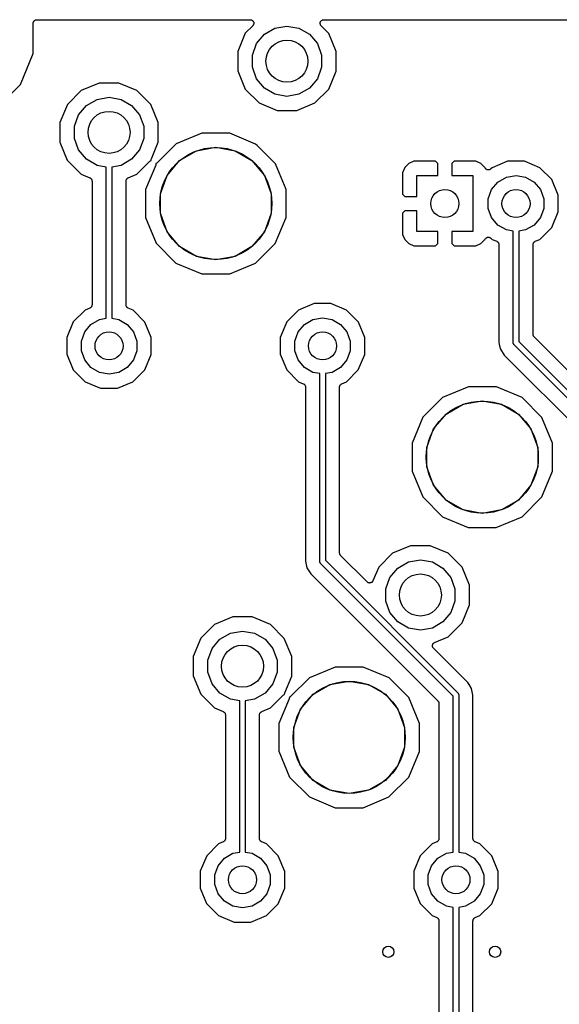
# Model space of a CAD drawing. Extents: x 88 to 361, y -189 to -115.
# Tile 29 of 36: x 264 to 284, y -152 to -117. Entities that reach past the tile are written whole.
import ezdxf

# ---------------------------------------------------------------- set-up
doc = ezdxf.new("R2010")
doc.units = 0
doc.header["$MEASUREMENT"] = 0
doc.layers.add('BLACK', color=7, linetype='CONTINUOUS')

msp = doc.modelspace()

# ---------------------------------------------------------------- linework, layer by layer
at = {"layer": 'Black'}
for p, q in [((264.952, -117.359), (264.954, -117.348)), ((264.954, -117.348), (264.959, -117.338)), ((264.959, -117.338), (264.963, -117.328)), ((264.963, -117.328), (264.97, -117.319)), ((264.97, -117.319), (264.976, -117.31)), ((264.976, -117.31), (264.984, -117.302)), ((264.984, -117.302), (264.991, -117.294)), ((264.991, -117.294), (265.001, -117.288)), ((265.001, -117.288), (265.01, -117.281)), ((265.01, -117.281), (265.02, -117.277)), ((265.02, -117.277), (265.029, -117.272)), ((265.029, -117.272), (265.04, -117.27)), ((265.04, -117.27), (265.051, -117.266)), ((265.051, -117.266), (265.062, -117.266)), ((265.062, -117.266), (265.073, -117.264)), ((265.073, -117.264), (272.691, -117.264)), ((272.691, -117.264), (272.707, -117.267)), ((272.707, -117.267), (272.724, -117.269)), ((272.724, -117.269), (272.729, -117.271)), ((272.729, -117.271), (272.734, -117.272)), ((272.734, -117.272), (272.749, -117.28)), ((272.749, -117.28), (272.764, -117.287)), ((272.764, -117.287), (272.768, -117.291)), ((272.768, -117.291), (272.773, -117.294)), ((272.773, -117.294), (272.783, -117.307)), ((272.783, -117.307), (272.795, -117.318)), ((272.795, -117.318), (272.797, -117.324)), ((272.797, -117.324), (272.801, -117.328)), ((272.801, -117.328), (272.807, -117.343)), ((272.807, -117.343), (272.814, -117.358)), ((275.191, -117.358), (275.198, -117.343)), ((275.198, -117.343), (275.204, -117.328)), ((275.204, -117.328), (275.208, -117.323)), ((275.208, -117.323), (275.21, -117.318)), ((275.21, -117.318), (275.222, -117.307)), ((275.222, -117.307), (275.232, -117.294)), ((275.232, -117.294), (275.237, -117.291)), ((275.237, -117.291), (275.241, -117.287)), ((275.241, -117.287), (275.256, -117.28)), ((275.256, -117.28), (275.271, -117.272)), ((275.271, -117.272), (275.276, -117.271)), ((275.276, -117.271), (275.281, -117.269)), ((275.281, -117.269), (275.298, -117.267)), ((275.298, -117.267), (275.314, -117.264)), ((275.314, -117.264), (291.741, -117.264)), ((264.945, -118.473), (264.946, -117.391)), ((264.946, -117.391), (264.948, -117.38)), ((264.948, -117.369), (264.952, -117.359)), ((264.948, -117.38), (264.948, -117.369)), ((272.781, -117.481), (272.513, -117.748)), ((272.79, -117.467), (272.781, -117.481)), ((272.801, -117.455), (272.79, -117.467)), ((272.803, -117.45), (272.801, -117.455)), ((272.806, -117.445), (272.803, -117.45)), ((272.81, -117.429), (272.806, -117.445)), ((272.816, -117.413), (272.81, -117.429)), ((272.814, -117.358), (272.814, -117.364)), ((272.814, -117.364), (272.816, -117.369)), ((272.816, -117.369), (272.816, -117.386)), ((272.816, -117.386), (272.817, -117.402)), ((272.817, -117.402), (272.816, -117.408)), ((272.816, -117.408), (272.816, -117.413)), ((273.196, -117.784), (273.573, -117.566)), ((273.573, -117.566), (274.002, -117.491)), ((274.002, -117.491), (274.432, -117.566)), ((274.432, -117.566), (274.809, -117.784)), ((275.188, -117.402), (275.189, -117.386)), ((275.189, -117.408), (275.188, -117.402)), ((275.189, -117.369), (275.191, -117.364)), ((275.189, -117.386), (275.189, -117.369)), ((275.189, -117.413), (275.189, -117.408)), ((275.195, -117.429), (275.189, -117.413)), ((275.191, -117.364), (275.191, -117.358)), ((275.199, -117.445), (275.195, -117.429)), ((275.202, -117.449), (275.199, -117.445)), ((275.204, -117.455), (275.202, -117.449)), ((275.215, -117.467), (275.204, -117.455)), ((275.224, -117.481), (275.215, -117.467)), ((275.493, -117.751), (275.224, -117.481)), ((272.513, -117.748), (272.245, -118.394)), ((272.916, -118.118), (273.196, -117.784)), ((274.809, -117.784), (275.089, -118.118)), ((275.76, -118.397), (275.493, -117.751)), ((272.245, -118.394), (272.245, -119.093)), ((272.767, -118.527), (272.916, -118.118)), ((275.089, -118.118), (275.238, -118.527)), ((275.76, -119.096), (275.76, -118.397)), ((264.486, -119.578), (264.945, -118.473)), ((272.767, -118.963), (272.767, -118.527)), ((275.238, -118.527), (275.238, -118.963)), ((272.245, -119.093), (272.512, -119.739)), ((272.916, -119.372), (272.767, -118.963)), ((275.238, -118.963), (275.089, -119.372)), ((275.492, -119.742), (275.76, -119.096)), ((273.196, -119.706), (272.916, -119.372)), ((275.089, -119.372), (274.809, -119.706)), ((263.639, -120.423), (264.486, -119.578)), ((266.658, -119.794), (266.163, -120.288)), ((267.304, -119.527), (266.658, -119.794)), ((268.004, -119.528), (267.304, -119.527)), ((268.649, -119.796), (268.004, -119.528)), ((269.143, -120.291), (268.649, -119.796)), ((272.512, -119.739), (273.006, -120.234)), ((273.573, -119.924), (273.196, -119.706)), ((274.809, -119.706), (274.432, -119.924)), ((274.997, -120.236), (275.492, -119.742)), ((266.846, -120.324), (267.223, -120.106)), ((267.223, -120.106), (267.652, -120.031)), ((267.652, -120.031), (268.082, -120.106)), ((268.082, -120.106), (268.459, -120.324)), ((274.002, -119.999), (273.573, -119.924)), ((274.432, -119.924), (274.002, -119.999)), ((266.163, -120.288), (265.895, -120.934)), ((266.566, -120.658), (266.846, -120.324)), ((268.459, -120.324), (268.739, -120.658)), ((269.41, -120.937), (269.143, -120.291)), ((273.006, -120.234), (273.651, -120.502)), ((273.651, -120.502), (274.351, -120.503)), ((274.351, -120.503), (274.997, -120.236)), ((266.417, -121.067), (266.566, -120.658)), ((268.739, -120.658), (268.888, -121.067)), ((265.895, -120.934), (265.895, -121.633)), ((266.417, -121.503), (266.417, -121.067)), ((268.888, -121.067), (268.888, -121.503)), ((269.41, -121.636), (269.41, -120.937)), ((266.566, -121.912), (266.417, -121.503)), ((268.888, -121.503), (268.739, -121.912)), ((270.966, -121.317), (270.044, -121.698)), ((271.964, -121.317), (270.966, -121.317)), ((272.885, -121.7), (271.964, -121.317)), ((265.895, -121.633), (266.162, -122.279)), ((266.846, -122.246), (266.566, -121.912)), ((268.739, -121.912), (268.459, -122.246)), ((269.162, -122.232), (269.41, -121.636)), ((270.044, -121.698), (269.369, -122.371)), ((270.776, -121.938), (271.462, -121.817)), ((271.462, -121.817), (272.149, -121.938)), ((272.933, -121.748), (272.885, -121.7)), ((273.59, -122.406), (272.933, -121.748)), ((267.223, -122.464), (266.846, -122.246)), ((268.459, -122.246), (268.082, -122.464)), ((269.153, -122.27), (269.158, -122.251)), ((269.153, -122.272), (269.153, -122.27)), ((269.153, -122.275), (269.153, -122.272)), ((269.158, -122.251), (269.162, -122.232)), ((270.172, -122.287), (270.776, -121.938)), ((272.149, -121.938), (272.753, -122.287)), ((266.162, -122.279), (266.656, -122.774)), ((267.553, -122.522), (267.223, -122.464)), ((267.553, -127.919), (267.553, -122.522)), ((268.082, -122.464), (267.752, -122.522)), ((267.752, -122.522), (267.752, -127.919)), ((268.647, -122.776), (269.11, -122.314)), ((269.317, -122.452), (268.955, -123.324)), ((269.11, -122.314), (269.126, -122.303)), ((269.126, -122.303), (269.141, -122.291)), ((269.141, -122.291), (269.144, -122.29)), ((269.144, -122.29), (269.146, -122.289)), ((269.146, -122.289), (269.154, -122.286)), ((269.154, -122.286), (269.153, -122.275)), ((269.321, -122.434), (269.317, -122.452)), ((269.326, -122.415), (269.321, -122.434)), ((269.333, -122.396), (269.325, -122.398)), ((269.325, -122.398), (269.326, -122.409)), ((269.326, -122.409), (269.326, -122.412)), ((269.326, -122.412), (269.326, -122.415)), ((269.336, -122.394), (269.333, -122.396)), ((269.338, -122.393), (269.336, -122.394)), ((269.354, -122.382), (269.338, -122.393)), ((269.369, -122.371), (269.354, -122.382)), ((269.724, -122.821), (270.172, -122.287)), ((272.753, -122.287), (273.201, -122.821)), ((273.731, -122.747), (273.59, -122.406)), ((278.207, -122.537), (278.13, -122.724)), ((278.35, -122.394), (278.207, -122.537)), ((278.537, -122.317), (278.35, -122.394)), ((279.3, -122.317), (278.537, -122.317)), ((279.384, -122.401), (279.3, -122.317)), ((279.384, -122.825), (279.384, -122.401)), ((279.976, -122.317), (279.892, -122.401)), ((279.892, -122.401), (279.892, -122.825)), ((280.739, -122.317), (279.976, -122.317)), ((280.926, -122.394), (280.739, -122.317)), ((281.069, -122.537), (280.926, -122.394)), ((281.074, -122.549), (281.069, -122.537)), ((281.081, -122.56), (281.074, -122.549)), ((281.087, -122.573), (281.081, -122.56)), ((281.093, -122.579), (281.087, -122.573)), ((281.097, -122.586), (281.093, -122.579)), ((281.108, -122.594), (281.097, -122.586)), ((281.118, -122.604), (281.108, -122.594)), ((281.126, -122.608), (281.118, -122.604)), ((281.132, -122.613), (281.126, -122.608)), ((281.145, -122.617), (281.132, -122.613)), ((281.158, -122.623), (281.145, -122.617)), ((281.166, -122.624), (281.158, -122.623)), ((281.174, -122.626), (281.166, -122.624)), ((281.218, -122.624), (281.21, -122.625)), ((281.231, -122.619), (281.218, -122.624)), ((281.244, -122.615), (281.231, -122.619)), ((281.251, -122.611), (281.244, -122.615)), ((281.259, -122.607), (281.251, -122.611)), ((281.269, -122.598), (281.259, -122.607)), ((281.281, -122.59), (281.269, -122.598)), ((281.325, -122.546), (281.281, -122.59)), ((281.879, -122.317), (281.325, -122.546)), ((282.479, -122.317), (281.879, -122.317)), ((283.033, -122.547), (282.479, -122.317)), ((283.457, -122.972), (283.033, -122.547)), ((266.656, -122.774), (266.966, -122.903)), ((266.966, -122.903), (266.973, -122.908)), ((266.973, -122.908), (266.981, -122.911)), ((266.981, -122.911), (266.992, -122.919)), ((266.992, -122.919), (267.003, -122.927)), ((267.003, -122.927), (267.008, -122.934)), ((267.008, -122.934), (267.015, -122.939)), ((267.015, -122.939), (267.022, -122.951)), ((267.022, -122.951), (267.03, -122.962)), ((267.03, -122.962), (267.033, -122.97)), ((267.033, -122.97), (267.037, -122.977)), ((268.268, -122.977), (268.272, -122.97)), ((268.272, -122.97), (268.275, -122.962)), ((268.275, -122.962), (268.283, -122.951)), ((268.283, -122.951), (268.29, -122.939)), ((268.29, -122.939), (268.297, -122.933)), ((268.297, -122.933), (268.302, -122.927)), ((268.302, -122.927), (268.313, -122.919)), ((268.313, -122.919), (268.324, -122.911)), ((268.324, -122.911), (268.332, -122.908)), ((268.332, -122.908), (268.339, -122.903)), ((268.339, -122.903), (268.647, -122.776)), ((269.485, -123.476), (269.724, -122.821)), ((273.201, -122.821), (273.44, -123.476)), ((273.971, -123.328), (273.731, -122.747)), ((278.13, -122.724), (278.13, -123.487)), ((278.638, -123.571), (278.638, -122.825)), ((278.638, -122.825), (279.384, -122.825)), ((279.892, -122.825), (280.638, -122.825)), ((280.638, -122.825), (280.638, -124.825)), ((281.188, -122.626), (281.174, -122.626)), ((281.202, -122.627), (281.188, -122.626)), ((281.21, -122.625), (281.202, -122.627)), ((281.533, -123.056), (281.835, -122.882)), ((281.835, -122.882), (282.178, -122.821)), ((282.178, -122.821), (282.521, -122.882)), ((282.521, -122.882), (282.823, -123.056)), ((283.686, -123.526), (283.457, -122.972)), ((267.037, -122.977), (267.039, -122.991)), ((267.039, -122.991), (267.043, -123.004)), ((267.043, -123.004), (267.043, -123.012)), ((267.043, -123.012), (267.044, -123.021)), ((267.044, -123.021), (267.044, -127.44)), ((268.26, -123.021), (268.262, -123.012)), ((268.26, -127.44), (268.26, -123.021)), ((268.262, -123.004), (268.266, -122.991)), ((268.262, -123.012), (268.262, -123.004)), ((268.266, -122.991), (268.268, -122.977)), ((268.955, -123.324), (268.954, -124.322)), ((281.19, -123.651), (281.309, -123.323)), ((281.309, -123.323), (281.533, -123.056)), ((282.823, -123.056), (283.047, -123.323)), ((283.047, -123.323), (283.167, -123.651)), ((269.485, -124.174), (269.485, -123.476)), ((273.44, -123.476), (273.44, -124.174)), ((273.97, -124.111), (273.971, -123.328)), ((278.13, -123.487), (278.214, -123.571)), ((278.214, -123.571), (278.638, -123.571)), ((281.19, -123.999), (281.19, -123.651)), ((283.167, -123.651), (283.167, -123.999)), ((283.686, -124.126), (283.686, -123.526)), ((281.309, -124.327), (281.19, -123.999)), ((283.167, -123.999), (283.047, -124.327)), ((268.954, -124.322), (269.335, -125.244)), ((269.724, -124.829), (269.485, -124.174)), ((273.44, -124.174), (273.201, -124.829)), ((273.587, -125.248), (273.97, -124.326)), ((273.97, -124.326), (273.97, -124.111)), ((278.214, -124.079), (278.13, -124.163)), ((278.13, -124.163), (278.13, -124.926)), ((278.638, -124.079), (278.214, -124.079)), ((278.638, -124.825), (278.638, -124.079)), ((281.533, -124.594), (281.309, -124.327)), ((283.047, -124.327), (282.823, -124.594)), ((283.456, -124.68), (283.686, -124.126)), ((281.835, -124.768), (281.533, -124.594)), ((282.823, -124.594), (282.521, -124.768)), ((283.031, -125.104), (283.456, -124.68)), ((270.172, -125.363), (269.724, -124.829)), ((273.201, -124.829), (272.753, -125.363)), ((278.13, -124.926), (278.207, -125.113)), ((279.384, -124.825), (278.638, -124.825)), ((279.384, -125.249), (279.384, -124.825)), ((280.638, -124.825), (279.892, -124.825)), ((279.892, -124.825), (279.892, -125.249)), ((281.081, -125.09), (281.087, -125.077)), ((281.087, -125.077), (281.093, -125.071)), ((281.093, -125.071), (281.097, -125.064)), ((281.097, -125.064), (281.108, -125.056)), ((281.108, -125.056), (281.118, -125.046)), ((281.118, -125.046), (281.126, -125.043)), ((281.126, -125.043), (281.132, -125.038)), ((281.132, -125.038), (281.145, -125.033)), ((281.145, -125.033), (281.158, -125.027)), ((281.158, -125.027), (281.166, -125.027)), ((281.166, -125.027), (281.174, -125.024)), ((281.174, -125.024), (281.188, -125.025)), ((281.188, -125.025), (281.202, -125.024)), ((281.202, -125.024), (281.21, -125.026)), ((281.21, -125.026), (281.218, -125.026)), ((281.218, -125.026), (281.231, -125.031)), ((281.231, -125.031), (281.245, -125.035)), ((281.245, -125.035), (281.251, -125.04)), ((281.251, -125.04), (281.259, -125.043)), ((281.259, -125.043), (281.269, -125.052)), ((281.269, -125.052), (281.281, -125.06)), ((281.281, -125.06), (281.323, -125.103)), ((282.078, -124.811), (281.835, -124.768)), ((282.078, -128.794), (282.078, -124.811)), ((282.521, -124.768), (282.278, -124.811)), ((282.278, -124.811), (282.278, -128.752)), ((269.335, -125.244), (270.04, -125.95)), ((270.776, -125.712), (270.172, -125.363)), ((272.753, -125.363), (272.149, -125.712)), ((272.881, -125.952), (273.587, -125.248)), ((278.207, -125.113), (278.35, -125.256)), ((278.35, -125.256), (278.537, -125.333)), ((278.537, -125.333), (279.3, -125.333)), ((279.3, -125.333), (279.384, -125.249)), ((279.892, -125.249), (279.976, -125.333)), ((279.976, -125.333), (280.739, -125.333)), ((280.739, -125.333), (280.926, -125.256)), ((280.926, -125.256), (281.069, -125.113)), ((281.069, -125.113), (281.073, -125.102)), ((281.073, -125.102), (281.081, -125.09)), ((281.323, -125.103), (281.492, -125.173)), ((281.492, -125.173), (281.499, -125.177)), ((281.499, -125.177), (281.507, -125.18)), ((281.507, -125.18), (281.517, -125.189)), ((281.517, -125.189), (281.529, -125.197)), ((281.529, -125.197), (281.534, -125.203)), ((281.534, -125.203), (281.54, -125.209)), ((281.54, -125.209), (281.547, -125.221)), ((281.547, -125.221), (281.556, -125.232)), ((281.556, -125.232), (281.558, -125.24)), ((281.558, -125.24), (281.562, -125.247)), ((281.562, -125.247), (281.565, -125.26)), ((281.565, -125.26), (281.569, -125.274)), ((281.569, -125.274), (281.569, -125.282)), ((281.569, -125.282), (281.57, -125.29)), ((281.57, -125.29), (281.57, -128.781)), ((282.786, -125.29), (282.788, -125.282)), ((282.786, -128.489), (282.786, -125.29)), ((282.787, -125.274), (282.791, -125.261)), ((282.788, -125.282), (282.787, -125.274)), ((282.791, -125.261), (282.794, -125.247)), ((282.794, -125.247), (282.798, -125.24)), ((282.798, -125.24), (282.801, -125.232)), ((282.801, -125.232), (282.809, -125.221)), ((282.809, -125.221), (282.816, -125.209)), ((282.816, -125.209), (282.822, -125.203)), ((282.822, -125.203), (282.827, -125.197)), ((282.827, -125.197), (282.839, -125.189)), ((282.839, -125.189), (282.85, -125.18)), ((282.85, -125.18), (282.858, -125.178)), ((282.858, -125.178), (282.865, -125.173)), ((282.865, -125.173), (283.031, -125.104)), ((271.462, -125.833), (270.776, -125.712)), ((272.149, -125.712), (271.462, -125.833)), ((270.04, -125.95), (270.961, -126.333)), ((271.959, -126.333), (272.881, -125.952)), ((270.961, -126.333), (271.959, -126.333)), ((266.992, -127.541), (266.981, -127.55)), ((267.003, -127.533), (266.992, -127.541)), ((267.008, -127.527), (267.003, -127.533)), ((267.015, -127.521), (267.008, -127.527)), ((267.022, -127.509), (267.015, -127.521)), ((267.03, -127.498), (267.022, -127.509)), ((267.033, -127.49), (267.03, -127.498)), ((267.037, -127.483), (267.033, -127.49)), ((267.039, -127.469), (267.037, -127.483)), ((267.043, -127.456), (267.039, -127.469)), ((267.044, -127.44), (267.043, -127.448)), ((267.043, -127.448), (267.043, -127.456)), ((268.262, -127.448), (268.26, -127.44)), ((268.262, -127.456), (268.262, -127.448)), ((268.266, -127.47), (268.262, -127.456)), ((268.268, -127.483), (268.266, -127.47)), ((268.272, -127.49), (268.268, -127.483)), ((268.275, -127.498), (268.272, -127.49)), ((268.283, -127.509), (268.275, -127.498)), ((268.29, -127.521), (268.283, -127.509)), ((268.297, -127.527), (268.29, -127.521)), ((268.302, -127.533), (268.297, -127.527)), ((268.313, -127.541), (268.302, -127.533)), ((268.324, -127.55), (268.313, -127.541)), ((274.974, -127.397), (274.419, -127.626)), ((275.574, -127.397), (274.974, -127.397)), ((276.128, -127.627), (275.574, -127.397)), ((266.799, -127.626), (266.375, -128.05)), ((266.966, -127.557), (266.799, -127.626)), ((266.973, -127.552), (266.966, -127.557)), ((266.981, -127.55), (266.973, -127.552)), ((268.332, -127.553), (268.324, -127.55)), ((268.339, -127.557), (268.332, -127.553)), ((268.508, -127.627), (268.339, -127.557)), ((268.932, -128.052), (268.508, -127.627)), ((274.419, -127.626), (273.995, -128.05)), ((276.552, -128.052), (276.128, -127.627)), ((266.375, -128.05), (266.145, -128.604)), ((266.783, -128.403), (267.007, -128.136)), ((267.007, -128.136), (267.309, -127.962)), ((267.309, -127.962), (267.553, -127.919)), ((267.752, -127.919), (267.996, -127.962)), ((267.996, -127.962), (268.298, -128.136)), ((268.298, -128.136), (268.522, -128.403)), ((269.161, -128.606), (268.932, -128.052)), ((273.995, -128.05), (273.765, -128.604)), ((274.403, -128.403), (274.627, -128.136)), ((274.627, -128.136), (274.929, -127.962)), ((274.929, -127.962), (275.272, -127.901)), ((275.272, -127.901), (275.616, -127.962)), ((275.616, -127.962), (275.918, -128.136)), ((275.918, -128.136), (276.142, -128.403)), ((276.781, -128.606), (276.552, -128.052)), ((266.664, -128.731), (266.783, -128.403)), ((268.522, -128.403), (268.641, -128.731)), ((274.284, -128.731), (274.403, -128.403)), ((276.142, -128.403), (276.261, -128.731)), ((282.787, -128.495), (282.786, -128.489)), ((282.787, -128.5), (282.787, -128.495)), ((282.791, -128.517), (282.787, -128.5)), ((282.794, -128.533), (282.791, -128.517)), ((282.797, -128.538), (282.794, -128.533)), ((282.798, -128.543), (282.797, -128.538)), ((282.808, -128.557), (282.798, -128.543)), ((282.816, -128.571), (282.808, -128.557)), ((282.82, -128.575), (282.816, -128.571)), ((282.823, -128.579), (282.82, -128.575)), ((286.854, -132.61), (282.823, -128.579)), ((266.145, -128.604), (266.144, -129.204)), ((266.664, -129.079), (266.664, -128.731)), ((268.641, -128.731), (268.641, -129.079)), ((269.16, -129.206), (269.161, -128.606)), ((273.765, -128.604), (273.764, -129.204)), ((274.284, -129.079), (274.284, -128.731)), ((276.261, -128.731), (276.261, -129.079)), ((276.78, -129.206), (276.781, -128.606)), ((281.57, -128.781), (281.594, -128.901)), ((281.594, -128.901), (281.594, -128.901)), ((281.594, -128.901), (281.619, -129.026)), ((282.079, -128.798), (282.078, -128.794)), ((282.079, -128.803), (282.079, -128.798)), ((282.082, -128.815), (282.079, -128.803)), ((282.084, -128.828), (282.082, -128.815)), ((282.086, -128.832), (282.084, -128.828)), ((282.087, -128.836), (282.086, -128.832)), ((282.095, -128.847), (282.087, -128.836)), ((282.102, -128.858), (282.095, -128.847)), ((282.105, -128.861), (282.102, -128.858)), ((282.107, -128.865), (282.105, -128.861)), ((286.568, -133.325), (282.107, -128.865)), ((282.278, -128.752), (286.68, -133.155)), ((266.144, -129.204), (266.373, -129.758)), ((266.783, -129.407), (266.664, -129.079)), ((268.641, -129.079), (268.522, -129.407)), ((268.93, -129.76), (269.16, -129.206)), ((273.764, -129.204), (273.993, -129.758)), ((274.403, -129.407), (274.284, -129.079)), ((276.261, -129.079), (276.142, -129.407)), ((276.55, -129.76), (276.78, -129.206)), ((281.619, -129.026), (281.757, -129.233)), ((281.757, -129.233), (286.2, -133.676)), ((267.007, -129.674), (266.783, -129.407)), ((268.522, -129.407), (268.298, -129.674)), ((274.627, -129.674), (274.403, -129.407)), ((276.142, -129.407), (275.918, -129.674)), ((266.373, -129.758), (266.797, -130.183)), ((267.309, -129.848), (267.007, -129.674)), ((267.652, -129.909), (267.309, -129.848)), ((267.996, -129.848), (267.652, -129.909)), ((268.298, -129.674), (267.996, -129.848)), ((268.506, -130.184), (268.93, -129.76)), ((273.993, -129.758), (274.417, -130.183)), ((274.929, -129.848), (274.627, -129.674)), ((275.173, -129.891), (274.929, -129.848)), ((275.173, -136.596), (275.173, -129.891)), ((275.616, -129.848), (275.373, -129.891)), ((275.373, -129.891), (275.373, -136.555)), ((275.918, -129.674), (275.616, -129.848)), ((276.126, -130.184), (276.55, -129.76)), ((266.797, -130.183), (267.351, -130.413)), ((267.951, -130.413), (268.506, -130.184)), ((274.417, -130.183), (274.586, -130.253)), ((274.586, -130.253), (274.593, -130.257)), ((274.593, -130.257), (274.601, -130.26)), ((274.601, -130.26), (274.612, -130.269)), ((274.612, -130.269), (274.623, -130.277)), ((274.623, -130.277), (274.628, -130.283)), ((274.628, -130.283), (274.635, -130.289)), ((274.635, -130.289), (274.642, -130.301)), ((274.642, -130.301), (274.65, -130.312)), ((274.65, -130.312), (274.653, -130.32)), ((274.653, -130.32), (274.657, -130.327)), ((274.657, -130.327), (274.659, -130.34)), ((274.659, -130.34), (274.663, -130.354)), ((274.663, -130.354), (274.663, -130.362)), ((275.882, -130.354), (275.886, -130.341)), ((275.882, -130.362), (275.882, -130.354)), ((275.886, -130.341), (275.888, -130.327)), ((275.888, -130.327), (275.892, -130.32)), ((275.892, -130.32), (275.895, -130.312)), ((275.895, -130.312), (275.903, -130.301)), ((275.903, -130.301), (275.91, -130.289)), ((275.91, -130.289), (275.917, -130.283)), ((275.917, -130.283), (275.922, -130.277)), ((275.922, -130.277), (275.933, -130.269)), ((275.933, -130.269), (275.944, -130.26)), ((275.944, -130.26), (275.952, -130.258)), ((275.952, -130.258), (275.959, -130.253)), ((275.959, -130.253), (276.126, -130.184)), ((267.351, -130.413), (267.951, -130.413)), ((274.663, -130.362), (274.664, -130.37)), ((274.664, -130.37), (274.664, -136.584)), ((275.88, -130.37), (275.882, -130.362)), ((275.88, -136.292), (275.88, -130.37)), ((280.478, -130.365), (279.556, -130.746)), ((281.476, -130.366), (280.478, -130.365)), ((282.397, -130.749), (281.476, -130.366)), ((279.556, -130.746), (278.85, -131.451)), ((279.684, -131.336), (280.288, -130.987)), ((280.288, -130.987), (280.975, -130.866)), ((280.975, -130.866), (281.661, -130.987)), ((281.661, -130.987), (282.265, -131.336)), ((283.102, -131.455), (282.397, -130.749)), ((279.236, -131.87), (279.684, -131.336)), ((282.265, -131.336), (282.713, -131.87)), ((278.85, -131.451), (278.467, -132.373)), ((283.483, -132.377), (283.102, -131.455)), ((278.998, -132.525), (279.236, -131.87)), ((282.713, -131.87), (282.952, -132.525)), ((278.467, -132.373), (278.466, -133.37)), ((283.482, -133.375), (283.483, -132.377)), ((278.998, -133.222), (278.998, -132.525)), ((282.952, -132.525), (282.952, -133.222)), ((278.466, -133.37), (278.847, -134.293)), ((279.236, -133.878), (278.998, -133.222)), ((282.952, -133.222), (282.713, -133.878)), ((283.1, -134.296), (283.482, -133.375)), ((279.684, -134.412), (279.236, -133.878)), ((282.713, -133.878), (282.265, -134.412)), ((278.847, -134.293), (279.552, -134.999)), ((280.288, -134.76), (279.684, -134.412)), ((282.265, -134.412), (281.661, -134.76)), ((282.394, -135.001), (283.1, -134.296)), ((280.975, -134.881), (280.288, -134.76)), ((281.661, -134.76), (280.975, -134.881)), ((279.552, -134.999), (280.474, -135.381)), ((281.471, -135.382), (282.394, -135.001)), ((280.474, -135.381), (281.471, -135.382)), ((275.881, -136.297), (275.88, -136.292)), ((275.881, -136.303), (275.881, -136.297)), ((275.885, -136.319), (275.881, -136.303)), ((275.888, -136.335), (275.885, -136.319)), ((277.771, -136.304), (277.276, -136.798)), ((278.417, -136.037), (277.771, -136.304)), ((279.116, -136.038), (278.417, -136.037)), ((279.762, -136.306), (279.116, -136.038)), ((280.256, -136.801), (279.762, -136.306)), ((274.664, -136.584), (274.713, -136.828)), ((275.173, -136.6), (275.173, -136.596)), ((275.173, -136.605), (275.173, -136.6)), ((275.176, -136.617), (275.173, -136.605)), ((275.179, -136.63), (275.176, -136.617)), ((275.181, -136.634), (275.179, -136.63)), ((275.182, -136.638), (275.181, -136.634)), ((275.189, -136.649), (275.182, -136.638)), ((275.196, -136.66), (275.189, -136.649)), ((275.199, -136.663), (275.196, -136.66)), ((275.202, -136.667), (275.199, -136.663)), ((279.935, -141.4), (275.202, -136.667)), ((275.373, -136.555), (280.106, -141.288)), ((275.891, -136.34), (275.888, -136.335)), ((275.892, -136.345), (275.891, -136.34)), ((275.902, -136.359), (275.892, -136.345)), ((275.91, -136.373), (275.902, -136.359)), ((275.914, -136.377), (275.91, -136.373)), ((275.918, -136.381), (275.914, -136.377)), ((276.865, -137.329), (275.918, -136.381)), ((277.959, -136.834), (278.336, -136.616)), ((278.336, -136.616), (278.765, -136.541)), ((278.765, -136.541), (279.194, -136.616)), ((279.194, -136.616), (279.571, -136.834)), ((274.713, -136.828), (274.851, -137.035)), ((277.276, -136.798), (277.072, -137.288)), ((277.679, -137.168), (277.959, -136.834)), ((279.571, -136.834), (279.851, -137.168)), ((280.523, -137.447), (280.256, -136.801)), ((274.851, -137.035), (279.39, -141.573)), ((276.877, -137.337), (276.865, -137.329)), ((276.887, -137.346), (276.877, -137.337)), ((276.895, -137.349), (276.887, -137.346)), ((276.901, -137.354), (276.895, -137.349)), ((276.915, -137.358), (276.901, -137.354)), ((276.927, -137.363), (276.915, -137.358)), ((276.936, -137.364), (276.927, -137.363)), ((276.944, -137.366), (276.936, -137.364)), ((276.958, -137.364), (276.944, -137.366)), ((276.972, -137.365), (276.958, -137.364)), ((276.98, -137.363), (276.972, -137.365)), ((276.988, -137.362), (276.98, -137.363)), ((277, -137.356), (276.988, -137.362)), ((277.014, -137.352), (277, -137.356)), ((277.02, -137.347), (277.014, -137.352)), ((277.028, -137.343), (277.02, -137.347)), ((277.038, -137.333), (277.028, -137.343)), ((277.049, -137.325), (277.038, -137.333)), ((277.053, -137.318), (277.049, -137.325)), ((277.059, -137.312), (277.053, -137.318)), ((277.065, -137.3), (277.059, -137.312)), ((277.072, -137.288), (277.065, -137.3)), ((277.53, -137.577), (277.679, -137.168)), ((279.851, -137.168), (280, -137.577)), ((277.53, -138.013), (277.53, -137.577)), ((280, -137.577), (280, -138.013)), ((280.522, -138.146), (280.523, -137.447)), ((277.679, -138.422), (277.53, -138.013)), ((280, -138.013), (279.851, -138.422)), ((277.959, -138.756), (277.679, -138.422)), ((279.851, -138.422), (279.571, -138.756)), ((280.254, -138.792), (280.522, -138.146)), ((272.067, -138.577), (271.421, -138.844)), ((272.766, -138.578), (272.067, -138.577)), ((273.412, -138.846), (272.766, -138.578)), ((278.336, -138.974), (277.959, -138.756)), ((279.571, -138.756), (279.194, -138.974)), ((271.421, -138.844), (270.926, -139.338)), ((271.986, -139.156), (272.415, -139.081)), ((272.415, -139.081), (272.844, -139.156)), ((273.906, -139.341), (273.412, -138.846)), ((278.765, -139.049), (278.336, -138.974)), ((279.194, -138.974), (278.765, -139.049)), ((279.759, -139.286), (280.254, -138.792)), ((270.926, -139.338), (270.658, -139.984)), ((271.329, -139.708), (271.609, -139.374)), ((271.609, -139.374), (271.986, -139.156)), ((272.844, -139.156), (273.221, -139.374)), ((273.221, -139.374), (273.501, -139.708)), ((274.173, -139.987), (273.906, -139.341)), ((279.26, -139.495), (279.272, -139.487)), ((279.272, -139.487), (279.759, -139.286)), ((271.18, -140.117), (271.329, -139.708)), ((273.501, -139.708), (273.65, -140.117)), ((279.194, -139.616), (279.195, -139.602)), ((279.196, -139.624), (279.194, -139.616)), ((279.195, -139.588), (279.197, -139.58)), ((279.195, -139.602), (279.195, -139.588)), ((279.197, -139.632), (279.196, -139.624)), ((279.197, -139.58), (279.198, -139.572)), ((279.202, -139.645), (279.197, -139.632)), ((279.198, -139.572), (279.204, -139.559)), ((279.205, -139.658), (279.202, -139.645)), ((279.204, -139.559), (279.208, -139.546)), ((279.21, -139.665), (279.205, -139.658)), ((279.208, -139.546), (279.213, -139.539)), ((279.213, -139.673), (279.21, -139.665)), ((279.213, -139.539), (279.217, -139.532)), ((279.223, -139.683), (279.213, -139.673)), ((279.217, -139.532), (279.226, -139.522)), ((279.231, -139.694), (279.223, -139.683)), ((279.226, -139.522), (279.235, -139.511)), ((280.334, -140.798), (279.231, -139.694)), ((279.235, -139.511), (279.242, -139.507)), ((279.242, -139.507), (279.248, -139.501)), ((279.248, -139.501), (279.26, -139.495)), ((270.658, -139.984), (270.657, -140.683)), ((271.18, -140.553), (271.18, -140.117)), ((273.65, -140.117), (273.65, -140.553)), ((274.172, -140.686), (274.173, -139.987)), ((275.728, -140.367), (274.806, -140.748)), ((276.726, -140.367), (275.728, -140.367)), ((277.648, -140.75), (276.726, -140.367)), ((270.657, -140.683), (270.924, -141.329)), ((271.329, -140.962), (271.18, -140.553)), ((273.65, -140.553), (273.501, -140.962)), ((273.925, -141.282), (274.172, -140.686)), ((274.806, -140.748), (274.132, -141.421)), ((275.538, -140.988), (276.225, -140.867)), ((276.225, -140.867), (276.912, -140.988)), ((278.352, -141.456), (277.648, -140.75)), ((280.456, -140.92), (280.334, -140.798)), ((280.334, -140.798), (280.334, -140.798)), ((271.609, -141.296), (271.329, -140.962)), ((273.501, -140.962), (273.221, -141.296)), ((274.935, -141.337), (275.538, -140.988)), ((276.912, -140.988), (277.515, -141.337)), ((280.502, -140.989), (280.456, -140.92)), ((280.594, -141.127), (280.502, -140.989)), ((280.643, -141.371), (280.594, -141.127)), ((270.924, -141.329), (271.418, -141.824)), ((271.986, -141.514), (271.609, -141.296)), ((272.315, -141.572), (271.986, -141.514)), ((272.315, -146.969), (272.315, -141.572)), ((272.844, -141.514), (272.515, -141.572)), ((272.515, -141.572), (272.515, -146.969)), ((273.221, -141.296), (272.844, -141.514)), ((273.409, -141.826), (273.872, -141.364)), ((274.079, -141.502), (273.717, -142.374)), ((273.872, -141.364), (273.888, -141.353)), ((273.888, -141.353), (273.904, -141.341)), ((273.904, -141.341), (273.906, -141.34)), ((273.906, -141.34), (273.908, -141.339)), ((273.908, -141.339), (273.917, -141.336)), ((273.915, -141.325), (273.916, -141.322)), ((273.917, -141.336), (273.915, -141.325)), ((273.916, -141.32), (273.921, -141.301)), ((273.916, -141.322), (273.916, -141.32)), ((273.921, -141.301), (273.925, -141.282)), ((274.084, -141.484), (274.079, -141.502)), ((274.089, -141.465), (274.084, -141.484)), ((274.096, -141.446), (274.087, -141.448)), ((274.087, -141.448), (274.089, -141.459)), ((274.089, -141.459), (274.088, -141.462)), ((274.088, -141.462), (274.089, -141.465)), ((274.098, -141.444), (274.096, -141.446)), ((274.101, -141.443), (274.098, -141.444)), ((274.116, -141.432), (274.101, -141.443)), ((274.132, -141.421), (274.116, -141.432)), ((274.486, -141.871), (274.935, -141.337)), ((277.515, -141.337), (277.964, -141.871)), ((278.733, -142.378), (278.352, -141.456)), ((279.39, -141.573), (279.393, -141.578)), ((279.393, -141.578), (279.397, -141.581)), ((279.397, -141.581), (279.406, -141.596)), ((279.406, -141.596), (279.415, -141.609)), ((279.935, -146.969), (279.935, -141.4)), ((280.106, -141.288), (280.108, -141.291)), ((280.108, -141.291), (280.112, -141.294)), ((280.112, -141.294), (280.118, -141.306)), ((280.118, -141.306), (280.126, -141.316)), ((280.126, -141.316), (280.127, -141.321)), ((280.127, -141.321), (280.129, -141.324)), ((280.129, -141.324), (280.131, -141.337)), ((280.131, -141.337), (280.135, -141.35)), ((280.135, -141.35), (280.134, -141.354)), ((280.134, -141.354), (280.135, -141.359)), ((280.135, -141.359), (280.135, -146.969)), ((280.643, -146.49), (280.643, -141.371)), ((271.418, -141.824), (271.729, -141.953)), ((273.102, -141.953), (273.409, -141.826)), ((274.248, -142.526), (274.486, -141.871)), ((277.964, -141.871), (278.202, -142.526)), ((279.415, -141.609), (279.417, -141.615)), ((279.417, -141.615), (279.419, -141.62)), ((279.419, -141.62), (279.422, -141.636)), ((279.422, -141.636), (279.427, -141.652)), ((279.427, -141.652), (279.426, -141.657)), ((279.426, -141.657), (279.427, -141.663)), ((279.427, -141.663), (279.427, -146.49)), ((271.729, -141.953), (271.736, -141.958)), ((271.736, -141.958), (271.743, -141.961)), ((271.743, -141.961), (271.754, -141.969)), ((271.754, -141.969), (271.766, -141.977)), ((271.766, -141.977), (271.771, -141.984)), ((271.771, -141.984), (271.777, -141.989)), ((271.777, -141.989), (271.784, -142.001)), ((271.784, -142.001), (271.793, -142.012)), ((271.793, -142.012), (271.795, -142.02)), ((271.795, -142.02), (271.799, -142.027)), ((271.799, -142.027), (271.802, -142.041)), ((271.802, -142.041), (271.806, -142.054)), ((271.806, -142.054), (271.806, -142.062)), ((271.806, -142.062), (271.807, -142.071)), ((271.807, -142.071), (271.807, -146.49)), ((273.023, -142.071), (273.024, -142.062)), ((273.023, -146.49), (273.023, -142.071)), ((273.024, -142.054), (273.028, -142.041)), ((273.024, -142.062), (273.024, -142.054)), ((273.028, -142.041), (273.031, -142.027)), ((273.031, -142.027), (273.035, -142.02)), ((273.035, -142.02), (273.037, -142.012)), ((273.037, -142.012), (273.046, -142.001)), ((273.046, -142.001), (273.053, -141.989)), ((273.053, -141.989), (273.059, -141.983)), ((273.059, -141.983), (273.064, -141.977)), ((273.064, -141.977), (273.076, -141.969)), ((273.076, -141.969), (273.087, -141.961)), ((273.087, -141.961), (273.094, -141.958)), ((273.094, -141.958), (273.102, -141.953)), ((273.717, -142.374), (273.717, -143.372)), ((274.248, -143.224), (274.248, -142.526)), ((278.202, -142.526), (278.202, -143.224)), ((278.733, -143.376), (278.733, -142.378)), ((274.486, -143.879), (274.248, -143.224)), ((278.202, -143.224), (277.964, -143.879)), ((273.717, -143.372), (274.098, -144.294)), ((278.35, -144.298), (278.733, -143.376)), ((274.935, -144.413), (274.486, -143.879)), ((277.964, -143.879), (277.515, -144.413)), ((274.098, -144.294), (274.802, -145)), ((277.644, -145.002), (278.35, -144.298)), ((275.538, -144.762), (274.935, -144.413)), ((277.515, -144.413), (276.912, -144.762)), ((274.802, -145), (275.724, -145.383)), ((276.225, -144.883), (275.538, -144.762)), ((276.912, -144.762), (276.225, -144.883)), ((276.722, -145.383), (277.644, -145.002)), ((275.724, -145.383), (276.722, -145.383)), ((271.806, -146.506), (271.802, -146.519)), ((271.807, -146.49), (271.806, -146.498)), ((271.806, -146.498), (271.806, -146.506)), ((273.024, -146.498), (273.023, -146.49)), ((273.024, -146.506), (273.024, -146.498)), ((273.028, -146.52), (273.024, -146.506)), ((279.426, -146.506), (279.422, -146.519)), ((279.427, -146.49), (279.426, -146.498)), ((279.426, -146.498), (279.426, -146.506)), ((280.644, -146.498), (280.643, -146.49)), ((280.644, -146.506), (280.644, -146.498)), ((280.648, -146.52), (280.644, -146.506)), ((271.562, -146.676), (271.137, -147.1)), ((271.728, -146.607), (271.562, -146.676)), ((271.736, -146.602), (271.728, -146.607)), ((271.743, -146.6), (271.736, -146.602)), ((271.754, -146.591), (271.743, -146.6)), ((271.766, -146.583), (271.754, -146.591)), ((271.771, -146.577), (271.766, -146.583)), ((271.777, -146.571), (271.771, -146.577)), ((271.784, -146.559), (271.777, -146.571)), ((271.793, -146.548), (271.784, -146.559)), ((271.795, -146.54), (271.793, -146.548)), ((271.799, -146.533), (271.795, -146.54)), ((271.802, -146.519), (271.799, -146.533)), ((273.031, -146.533), (273.028, -146.52)), ((273.035, -146.54), (273.031, -146.533)), ((273.037, -146.548), (273.035, -146.54)), ((273.046, -146.559), (273.037, -146.548)), ((273.053, -146.571), (273.046, -146.559)), ((273.059, -146.577), (273.053, -146.571)), ((273.064, -146.583), (273.059, -146.577)), ((273.076, -146.591), (273.064, -146.583)), ((273.087, -146.6), (273.076, -146.591)), ((273.094, -146.603), (273.087, -146.6)), ((273.101, -146.607), (273.094, -146.603)), ((273.27, -146.677), (273.101, -146.607)), ((273.694, -147.102), (273.27, -146.677)), ((279.182, -146.676), (278.757, -147.1)), ((279.348, -146.607), (279.182, -146.676)), ((279.356, -146.602), (279.348, -146.607)), ((279.363, -146.6), (279.356, -146.602)), ((279.374, -146.591), (279.363, -146.6)), ((279.386, -146.583), (279.374, -146.591)), ((279.391, -146.577), (279.386, -146.583)), ((279.397, -146.571), (279.391, -146.577)), ((279.404, -146.559), (279.397, -146.571)), ((279.413, -146.548), (279.404, -146.559)), ((279.415, -146.54), (279.413, -146.548)), ((279.419, -146.533), (279.415, -146.54)), ((279.422, -146.519), (279.419, -146.533)), ((280.651, -146.533), (280.648, -146.52)), ((280.655, -146.54), (280.651, -146.533)), ((280.657, -146.548), (280.655, -146.54)), ((280.666, -146.559), (280.657, -146.548)), ((280.673, -146.571), (280.666, -146.559)), ((280.679, -146.577), (280.673, -146.571)), ((280.684, -146.583), (280.679, -146.577)), ((280.696, -146.591), (280.684, -146.583)), ((280.707, -146.6), (280.696, -146.591)), ((280.714, -146.603), (280.707, -146.6)), ((280.721, -146.607), (280.714, -146.603)), ((280.89, -146.677), (280.721, -146.607)), ((281.314, -147.102), (280.89, -146.677)), ((271.137, -147.1), (270.907, -147.654)), ((271.546, -147.453), (271.77, -147.186)), ((271.77, -147.186), (272.072, -147.012)), ((272.072, -147.012), (272.315, -146.969)), ((272.515, -146.969), (272.758, -147.012)), ((272.758, -147.012), (273.06, -147.186)), ((273.06, -147.186), (273.284, -147.453)), ((273.923, -147.656), (273.694, -147.102)), ((278.757, -147.1), (278.527, -147.654)), ((279.166, -147.453), (279.39, -147.186)), ((279.39, -147.186), (279.692, -147.012)), ((279.692, -147.012), (279.935, -146.969)), ((280.135, -146.969), (280.378, -147.012)), ((280.378, -147.012), (280.68, -147.186)), ((280.68, -147.186), (280.904, -147.453)), ((281.543, -147.656), (281.314, -147.102)), ((271.426, -147.781), (271.546, -147.453)), ((273.284, -147.453), (273.404, -147.781)), ((279.046, -147.781), (279.166, -147.453)), ((280.904, -147.453), (281.024, -147.781)), ((270.907, -147.654), (270.907, -148.254)), ((271.426, -148.129), (271.426, -147.781)), ((273.404, -147.781), (273.404, -148.129)), ((273.923, -148.256), (273.923, -147.656)), ((278.527, -147.654), (278.527, -148.254)), ((279.046, -148.129), (279.046, -147.781)), ((281.024, -147.781), (281.024, -148.129)), ((281.543, -148.256), (281.543, -147.656)), ((270.907, -148.254), (271.136, -148.808)), ((271.546, -148.457), (271.426, -148.129)), ((273.404, -148.129), (273.284, -148.457)), ((273.693, -148.81), (273.923, -148.256)), ((278.527, -148.254), (278.756, -148.808)), ((279.166, -148.457), (279.046, -148.129)), ((281.024, -148.129), (280.904, -148.457)), ((281.313, -148.81), (281.543, -148.256)), ((271.77, -148.724), (271.546, -148.457)), ((273.284, -148.457), (273.06, -148.724)), ((279.39, -148.724), (279.166, -148.457)), ((280.904, -148.457), (280.68, -148.724)), ((271.136, -148.808), (271.56, -149.233)), ((272.072, -148.898), (271.77, -148.724)), ((272.415, -148.959), (272.072, -148.898)), ((272.758, -148.898), (272.415, -148.959)), ((273.06, -148.724), (272.758, -148.898)), ((273.268, -149.234), (273.693, -148.81)), ((278.756, -148.808), (279.18, -149.233)), ((279.692, -148.898), (279.39, -148.724)), ((279.935, -148.941), (279.692, -148.898)), ((279.935, -157.439), (279.935, -148.941)), ((280.378, -148.898), (280.135, -148.941)), ((280.135, -148.941), (280.135, -157.48)), ((280.68, -148.724), (280.378, -148.898)), ((280.888, -149.234), (281.313, -148.81)), ((271.56, -149.233), (272.114, -149.463)), ((272.714, -149.463), (273.268, -149.234)), ((279.18, -149.233), (279.349, -149.303)), ((279.349, -149.303), (279.356, -149.307)), ((279.356, -149.307), (279.363, -149.31)), ((279.363, -149.31), (279.374, -149.319)), ((279.374, -149.319), (279.386, -149.327)), ((279.386, -149.327), (279.391, -149.333)), ((280.679, -149.333), (280.684, -149.327)), ((280.684, -149.327), (280.696, -149.319)), ((280.696, -149.319), (280.707, -149.31)), ((280.707, -149.31), (280.714, -149.308)), ((280.714, -149.308), (280.722, -149.303)), ((280.722, -149.303), (280.888, -149.234)), ((272.114, -149.463), (272.714, -149.463)), ((279.391, -149.333), (279.397, -149.339)), ((279.397, -149.339), (279.404, -149.351)), ((279.404, -149.351), (279.413, -149.362)), ((279.413, -149.362), (279.415, -149.37)), ((279.415, -149.37), (279.419, -149.377)), ((279.419, -149.377), (279.422, -149.39)), ((279.422, -149.39), (279.426, -149.404)), ((279.426, -149.404), (279.426, -149.412)), ((279.426, -149.412), (279.427, -149.42)), ((279.427, -149.42), (279.427, -157.176)), ((280.643, -149.42), (280.644, -149.412)), ((280.643, -157.467), (280.643, -149.42)), ((280.644, -149.404), (280.648, -149.391)), ((280.644, -149.412), (280.644, -149.404)), ((280.648, -149.391), (280.651, -149.377)), ((280.651, -149.377), (280.655, -149.37)), ((280.655, -149.37), (280.657, -149.362)), ((280.657, -149.362), (280.666, -149.351)), ((280.666, -149.351), (280.673, -149.339)), ((280.673, -149.339), (280.679, -149.333))]:
    msp.add_line(p, q, dxfattribs=at)
for centre, radius in [((274.002, -118.745), 0.7506), ((267.652, -121.285), 0.7506), ((271.462, -123.825), 2), ((279.638, -123.825), 0.5004), ((282.178, -123.825), 0.5004), ((267.652, -128.905), 0.5), ((275.272, -128.905), 0.5), ((280.975, -132.874), 2), ((278.765, -137.795), 0.7506), ((272.415, -140.335), 0.7506), ((276.225, -142.875), 2), ((272.415, -147.955), 0.5), ((280.035, -147.955), 0.5), ((277.622, -150.527), 0.2), ((281.432, -150.527), 0.2)]:
    msp.add_circle(centre, radius, dxfattribs=at)

doc.saveas('drawing.dxf')
